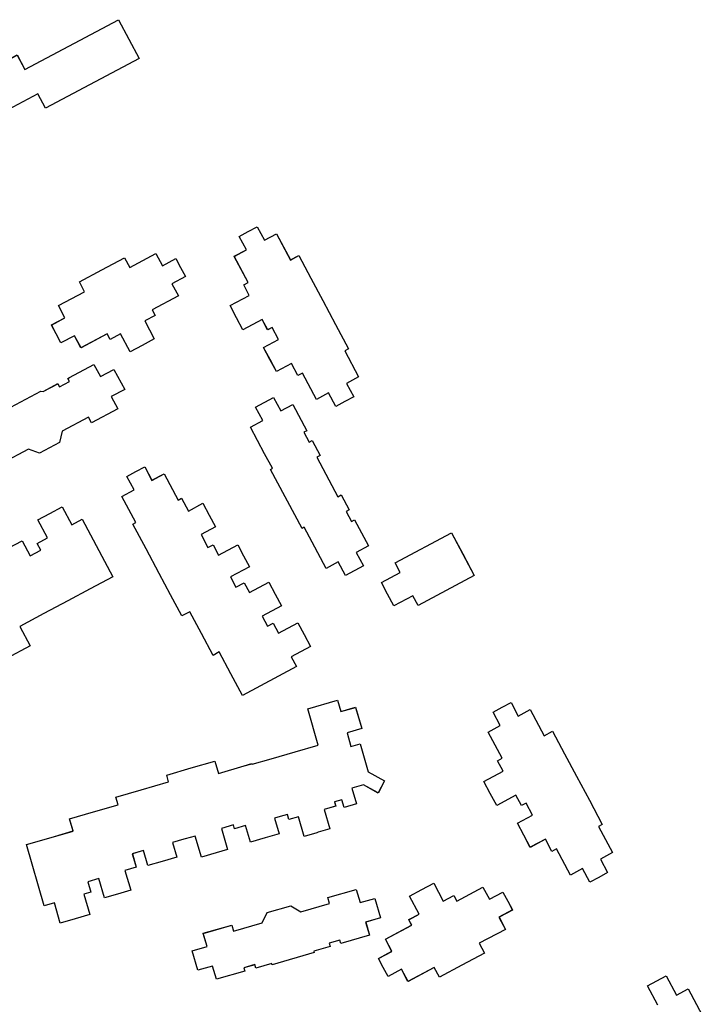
# Model space of a CAD drawing. Header units: inches. Extents: x 480978 to 483416, y 5454526 to 5457823.
# Tile 54 of 54: x 482665 to 482781, y 5456851 to 5457018. Entities that reach past the tile are written whole.
import ezdxf

# ---------------------------------------------------------------- set-up
doc = ezdxf.new("R2010")
doc.units = ezdxf.units.IN
doc.header["$MEASUREMENT"] = 0
for name, color, linetype in [('ubcv_building_records', 10, 'Continuous'), ('ubcv_buildings', 10, 'Continuous'), ('ubcv_subbuildings', 10, 'Continuous')]:
    doc.layers.add(name, color=color, linetype=linetype)

# ---------------------------------------------------------------- blocks, each defined once
blk = doc.blocks.new('ubcv_campus_buildings_ACAD_1_FMEBLOCK106')
at = {"layer": 'ubcv_buildings'}
for points in [[(-9.99, 185.92), (5.83, 194.36), (9.33, 187.81), (-6.49, 179.37), (-7.8, 181.83), (-27.3, 171.41), (-25.98, 168.95), (-34.04, 164.65), (-37.51, 171.16), (-29.46, 175.46), (-30.8, 177.98), (-30.21, 178.29), (-11.3, 188.39)], [(31.88, 142.27), (31.1, 141.86), (30.16, 143.63), (26.91, 141.89), (25.82, 143.92), (24.74, 145.96), (27.99, 147.7), (27.05, 149.46), (27.82, 149.88), (25.46, 154.31), (27.51, 155.4), (26.29, 157.69), (27.81, 158.5), (29.33, 159.31), (30.55, 157.02), (32.6, 158.12), (34.96, 153.69), (36.36, 154.43), (38.39, 150.63), (40.42, 146.83), (42.6, 142.75), (44.77, 138.67), (44.15, 138.33), (46.51, 133.9), (44.46, 132.81), (45.68, 130.52), (44.16, 129.71), (42.65, 128.9), (41.43, 131.19), (39.37, 130.09), (37.01, 134.52), (36.24, 134.11), (35.14, 136.16), (32.59, 134.79), (31.5, 136.83), (30.42, 138.86), (32.97, 140.23)], [(7.76, 152.4), (12.19, 154.76), (13.28, 152.71), (15.57, 153.93), (16.38, 152.41), (17.19, 150.9), (14.9, 149.68), (16, 147.62), (11.57, 145.26), (12.07, 144.32), (10.3, 143.37), (11.92, 140.33), (9.88, 139.24), (7.83, 138.15), (6.21, 141.19), (4.44, 140.24), (3.93, 141.19), (-0.5, 138.82), (-1.59, 140.87), (-3.88, 139.65), (-4.69, 141.17), (-5.5, 142.69), (-3.21, 143.91), (-4.31, 145.96), (0.12, 148.32), (-0.75, 149.97), (3.06, 152.01), (6.88, 154.05)], [(32.1, 130.41), (33.32, 128.13), (35.37, 129.22), (37.74, 124.79), (37.22, 124.52), (38.12, 122.84), (38.63, 123.11), (39.98, 120.59), (39.41, 120.29), (42.97, 113.61), (43.55, 113.92), (44.9, 111.4), (44.38, 111.12), (45.28, 109.44), (45.79, 109.72), (48.16, 105.29), (46.11, 104.19), (47.33, 101.91), (44.29, 100.29), (43.07, 102.57), (41.02, 101.48), (38.65, 105.91), (37.3, 108.45), (36.93, 108.25), (31.6, 118.25), (31.92, 118.43), (30.6, 120.9), (28.23, 125.41), (30.29, 126.51), (29.07, 128.8)], [(25.71, 98.3), (27.14, 99.06), (28.04, 97.38), (31.33, 99.13), (32.4, 97.13), (33.46, 95.14), (30.17, 93.38), (31.07, 91.69), (32.05, 92.21), (32.94, 90.54), (36.21, 92.28), (37.27, 90.28), (38.34, 88.28), (35.08, 86.54), (35.97, 84.86), (26.84, 79.99), (24.88, 83.66), (22.92, 87.34), (21.86, 86.77), (19.89, 90.46), (17.92, 94.15), (16.59, 93.44), (14.68, 97.03), (12.76, 100.62), (10.53, 104.8), (8.3, 108.98), (8.8, 109.25), (6.43, 113.68), (8.49, 114.78), (7.27, 117.06), (8.78, 117.87), (10.3, 118.68), (11.52, 116.4), (13.57, 117.49), (15.94, 113.06), (16.53, 113.38), (17.7, 111.2), (20.16, 112.51), (21.23, 110.51), (22.3, 108.51), (19.83, 107.2), (21, 105.01), (21.88, 105.49), (22.81, 103.75), (26.05, 105.48), (27.04, 103.63), (28.03, 101.77), (24.79, 100.04)], [(64.15, 103.93), (66.09, 100.29), (56.56, 95.2), (55.67, 96.86), (52.47, 95.16), (51.42, 97.13), (50.36, 99.11), (53.56, 100.81), (52.71, 102.41), (62.24, 107.5)], [(39.67, 56.82), (39.41, 56.74), (37.26, 56.13), (36.31, 59.45), (34.68, 58.98), (34.44, 59.84), (33.2, 59.48), (32.27, 59.22), (33.04, 56.58), (30.67, 55.89), (28.19, 55.17), (27.38, 57.97), (25.5, 57.42), (25.31, 58.08), (23.29, 57.49), (24.33, 53.92), (22.37, 53.35), (19.88, 52.62), (18.84, 56.19), (17.16, 55.7), (16.93, 55.63), (15.02, 55.08), (15.73, 52.63), (13.23, 51.9), (10.85, 51.21), (10.1, 53.76), (8.19, 53.2), (8.86, 50.92), (6.95, 50.36), (7.93, 47.01), (5.7, 46.36), (3.48, 45.71), (2.52, 49), (0.68, 48.46), (1.19, 46.7), (-0.02, 46.34), (0.98, 42.89), (-1.5, 42.16), (-3.99, 41.44), (-5, 44.9), (-6.72, 44.4), (-9.73, 54.73), (-5.52, 55.96), (-1.82, 57.04), (-2.42, 59.08), (1.65, 60.26), (5.79, 61.47), (5.41, 62.78), (9.7, 64.03), (14.34, 65.38), (14.02, 66.5), (18.18, 67.71), (22.17, 68.87), (22.77, 66.79), (27.12, 68.06), (28.43, 68.44), (28.48, 68.34), (31.72, 69.27), (35.76, 70.43), (39.65, 71.55), (37.88, 77.72), (42.95, 79.18), (43.51, 77.26), (46, 77.98), (47.03, 74.36), (44.54, 73.65), (45.21, 71.35), (46.77, 71.8), (48.14, 67.04), (50.89, 65.51), (49.81, 63.48), (47.33, 64.85), (45.37, 64.29), (46.14, 61.61), (44.07, 61.01), (43.68, 62.34), (42.41, 61.97), (42.61, 61.25), (40.68, 60.69), (41.63, 57.38)], [(85.62, 48.38), (84.4, 50.67), (82.35, 49.57), (79.98, 54), (79.21, 53.59), (78.12, 55.64), (75.56, 54.28), (74.48, 56.31), (73.39, 58.35), (75.95, 59.71), (74.85, 61.76), (74.08, 61.34), (73.14, 63.11), (69.88, 61.37), (68.8, 63.41), (67.71, 65.44), (70.96, 67.18), (70.02, 68.94), (70.8, 69.36), (68.43, 73.79), (70.49, 74.88), (69.27, 77.17), (70.78, 77.98), (72.3, 78.79), (73.52, 76.5), (75.57, 77.6), (77.94, 73.17), (79.33, 73.91), (81.36, 70.11), (83.39, 66.31), (85.57, 62.23), (87.75, 58.15), (87.12, 57.82), (89.49, 53.39), (87.43, 52.29), (88.65, 50), (87.14, 49.19)], [(47.69, 41.62), (48.34, 39.38), (43.51, 38), (43.35, 38.56), (41.52, 38.03), (41.68, 37.47), (38.93, 36.68), (38.99, 36.46), (31.88, 34.4), (31.84, 34.64), (29.09, 33.85), (28.93, 34.42), (27.1, 33.89), (27.26, 33.33), (22.43, 31.94), (21.79, 34.18), (19.3, 33.46), (18.35, 36.76), (20.84, 37.48), (20.2, 39.72), (25.02, 41.1), (25.31, 40.09), (30.17, 41.48), (31.04, 43.26), (35.03, 44.4), (36.71, 43.36), (41.57, 44.76), (41.28, 45.78), (46.1, 47.16), (46.74, 44.93), (49.24, 45.64), (50.19, 42.34)], [(63.12, 45.17), (67.55, 47.53), (68.64, 45.48), (70.93, 46.7), (71.74, 45.18), (72.55, 43.67), (70.26, 42.45), (71.36, 40.39), (66.93, 38.03), (67.81, 36.38), (63.99, 34.35), (60.17, 32.31), (59.29, 33.95), (54.86, 31.59), (53.77, 33.64), (51.48, 32.42), (50.67, 33.94), (49.86, 35.46), (52.15, 36.68), (51.05, 38.73), (55.48, 41.09), (54.98, 42.04), (56.75, 42.98), (55.13, 46.02), (57.18, 47.11), (59.22, 48.2), (60.84, 45.16), (62.62, 46.11)]]:
    blk.add_lwpolyline(points, close=True, dxfattribs=at)
for points in [[(-13.23, 128.3), (-7.3, 131.46), (-6.92, 131.41), (-4.4, 132.76), (-4.12, 132.24), (-2.44, 133.14), (-2.72, 133.65), (-2.46, 133.79), (1.71, 136.02), (2.81, 133.96), (5.09, 135.18), (6.91, 131.78), (4.62, 130.56), (5.72, 128.51), (1.29, 126.15), (0.79, 127.08), (-3.67, 124.7), (-4.15, 122.78), (-7.5, 121), (-9.37, 121.66), (-13.82, 119.28)], [(-12.72, 104.96), (-10.45, 106.17), (-9.08, 103.61), (-7.31, 104.55), (-7.93, 105.72), (-6.16, 106.67), (-7.78, 109.71), (-5.74, 110.8), (-3.69, 111.89), (-2.07, 108.85), (-0.3, 109.8), (4.89, 100.07), (1.08, 98.03), (-2.74, 96), (-6.78, 93.84), (-10.83, 91.68), (-9.07, 88.38), (-13.12, 86.22)], [(97.13, 27.56), (95.39, 30.82), (98.57, 32.51), (100.31, 29.25), (102.3, 30.32), (104.68, 25.85)]]:
    blk.add_lwpolyline(points, dxfattribs=at)

msp = doc.modelspace()

# ---------------------------------------------------------------- linework, layer by layer
at = {"layer": 'ubcv_building_records'}
for points in [[(482665.88, 5457009.42), (482681.69, 5457017.86), (482685.19, 5457011.31), (482669.37, 5457002.87), (482668.06, 5457005.33), (482648.56, 5456994.91), (482649.88, 5456992.44), (482641.83, 5456988.14), (482638.35, 5456994.66), (482646.4, 5456998.95), (482645.06, 5457001.47), (482645.65, 5457001.79), (482664.56, 5457011.88)], [(482707.74, 5456965.77), (482706.97, 5456965.36), (482706.02, 5456967.12), (482702.77, 5456965.39), (482701.69, 5456967.42), (482700.6, 5456969.46), (482703.85, 5456971.19), (482702.91, 5456972.96), (482703.68, 5456973.37), (482701.32, 5456977.8), (482703.37, 5456978.9), (482702.15, 5456981.19), (482703.67, 5456981.99), (482705.19, 5456982.8), (482706.41, 5456980.52), (482708.46, 5456981.61), (482710.82, 5456977.18), (482712.22, 5456977.93), (482714.25, 5456974.13), (482716.28, 5456970.33), (482718.46, 5456966.25), (482720.63, 5456962.16), (482720.01, 5456961.83), (482722.37, 5456957.4), (482720.32, 5456956.3), (482721.54, 5456954.02), (482720.02, 5456953.21), (482718.51, 5456952.4), (482717.29, 5456954.68), (482715.23, 5456953.59), (482712.87, 5456958.02), (482712.1, 5456957.61), (482711.01, 5456959.65), (482708.45, 5456958.29), (482707.37, 5456960.33), (482706.28, 5456962.36), (482708.83, 5456963.72)], [(482683.62, 5456975.9), (482688.05, 5456978.26), (482689.14, 5456976.21), (482691.43, 5456977.43), (482692.24, 5456975.91), (482693.05, 5456974.39), (482690.76, 5456973.17), (482691.86, 5456971.12), (482687.43, 5456968.76), (482687.93, 5456967.81), (482686.16, 5456966.87), (482687.78, 5456963.83), (482685.74, 5456962.74), (482683.69, 5456961.65), (482682.07, 5456964.69), (482680.3, 5456963.74), (482679.8, 5456964.68), (482675.37, 5456962.32), (482674.27, 5456964.37), (482671.98, 5456963.15), (482671.17, 5456964.67), (482670.36, 5456966.18), (482672.65, 5456967.4), (482671.55, 5456969.46), (482675.98, 5456971.82), (482675.11, 5456973.47), (482678.92, 5456975.5), (482682.74, 5456977.54)], [(482707.96, 5456953.91), (482709.18, 5456951.63), (482711.23, 5456952.72), (482713.6, 5456948.29), (482713.08, 5456948.02), (482713.98, 5456946.33), (482714.5, 5456946.61), (482715.84, 5456944.09), (482715.27, 5456943.79), (482718.83, 5456937.11), (482719.41, 5456937.42), (482720.76, 5456934.9), (482720.24, 5456934.62), (482721.14, 5456932.94), (482721.66, 5456933.22), (482724.02, 5456928.79), (482721.97, 5456927.69), (482723.19, 5456925.4), (482720.15, 5456923.78), (482718.93, 5456926.07), (482716.88, 5456924.97), (482714.52, 5456929.4), (482713.16, 5456931.94), (482712.79, 5456931.75), (482707.46, 5456941.75), (482707.78, 5456941.93), (482706.46, 5456944.4), (482704.09, 5456948.91), (482706.15, 5456950.01), (482704.93, 5456952.29)], [(482701.57, 5456921.8), (482703, 5456922.56), (482703.9, 5456920.88), (482707.19, 5456922.63), (482708.26, 5456920.63), (482709.32, 5456918.63), (482706.03, 5456916.88), (482706.93, 5456915.19), (482707.91, 5456915.71), (482708.8, 5456914.03), (482712.07, 5456915.78), (482713.14, 5456913.78), (482714.2, 5456911.78), (482710.94, 5456910.03), (482711.83, 5456908.36), (482702.7, 5456903.48), (482700.74, 5456907.16), (482698.78, 5456910.84), (482697.72, 5456910.27), (482695.75, 5456913.96), (482693.78, 5456917.64), (482692.45, 5456916.93), (482690.54, 5456920.53), (482688.62, 5456924.12), (482686.39, 5456928.3), (482684.16, 5456932.48), (482684.66, 5456932.75), (482682.3, 5456937.18), (482684.35, 5456938.28), (482683.13, 5456940.56), (482684.64, 5456941.37), (482686.16, 5456942.18), (482687.38, 5456939.89), (482689.44, 5456940.99), (482691.8, 5456936.56), (482692.39, 5456936.88), (482693.56, 5456934.69), (482696.02, 5456936.01), (482697.09, 5456934.01), (482698.16, 5456932.01), (482695.69, 5456930.7), (482696.86, 5456928.51), (482697.74, 5456928.98), (482698.67, 5456927.25), (482701.91, 5456928.98), (482702.9, 5456927.12), (482703.89, 5456925.27), (482700.65, 5456923.54)], [(482740.01, 5456927.42), (482741.95, 5456923.78), (482732.42, 5456918.69), (482731.53, 5456920.36), (482728.33, 5456918.65), (482727.28, 5456920.63), (482726.23, 5456922.61), (482729.42, 5456924.31), (482728.57, 5456925.91), (482738.1, 5456931)], [(482715.53, 5456880.32), (482715.27, 5456880.24), (482713.12, 5456879.63), (482712.17, 5456882.95), (482710.54, 5456882.48), (482710.3, 5456883.34), (482709.06, 5456882.98), (482708.13, 5456882.71), (482708.9, 5456880.08), (482706.53, 5456879.39), (482704.05, 5456878.67), (482703.24, 5456881.47), (482701.36, 5456880.92), (482701.17, 5456881.58), (482699.15, 5456880.99), (482700.19, 5456877.42), (482698.23, 5456876.85), (482695.74, 5456876.12), (482694.7, 5456879.69), (482693.02, 5456879.2), (482692.79, 5456879.13), (482690.88, 5456878.57), (482691.59, 5456876.13), (482689.09, 5456875.4), (482686.71, 5456874.7), (482685.96, 5456877.26), (482684.06, 5456876.7), (482684.72, 5456874.41), (482682.81, 5456873.86), (482683.79, 5456870.51), (482681.56, 5456869.86), (482679.34, 5456869.21), (482678.38, 5456872.49), (482676.54, 5456871.96), (482677.05, 5456870.19), (482675.84, 5456869.84), (482676.85, 5456866.38), (482674.36, 5456865.66), (482671.87, 5456864.94), (482670.86, 5456868.39), (482669.15, 5456867.89), (482666.13, 5456878.23), (482670.34, 5456879.46), (482674.04, 5456880.53), (482673.45, 5456882.57), (482677.51, 5456883.76), (482681.65, 5456884.96), (482681.27, 5456886.27), (482685.56, 5456887.52), (482690.2, 5456888.88), (482689.88, 5456890), (482694.04, 5456891.21), (482698.03, 5456892.37), (482698.63, 5456890.29), (482702.98, 5456891.55), (482704.29, 5456891.93), (482704.34, 5456891.84), (482707.58, 5456892.77), (482711.62, 5456893.93), (482715.51, 5456895.05), (482713.74, 5456901.22), (482718.81, 5456902.68), (482719.37, 5456900.76), (482721.86, 5456901.47), (482722.9, 5456897.86), (482720.41, 5456897.15), (482721.07, 5456894.85), (482722.63, 5456895.3), (482724, 5456890.53), (482726.75, 5456889.01), (482725.67, 5456886.97), (482723.19, 5456888.35), (482721.23, 5456887.79), (482722, 5456885.11), (482719.93, 5456884.51), (482719.55, 5456885.83), (482718.27, 5456885.47), (482718.48, 5456884.75), (482716.54, 5456884.19), (482717.5, 5456880.88)], [(482761.48, 5456871.88), (482760.26, 5456874.17), (482758.21, 5456873.07), (482755.84, 5456877.5), (482755.07, 5456877.09), (482753.98, 5456879.14), (482751.43, 5456877.77), (482750.34, 5456879.81), (482749.25, 5456881.84), (482751.81, 5456883.21), (482750.72, 5456885.25), (482749.94, 5456884.84), (482749, 5456886.61), (482745.75, 5456884.87), (482744.66, 5456886.91), (482743.57, 5456888.94), (482746.82, 5456890.68), (482745.88, 5456892.44), (482746.66, 5456892.86), (482744.29, 5456897.29), (482746.35, 5456898.38), (482745.13, 5456900.67), (482746.64, 5456901.48), (482748.16, 5456902.29), (482749.38, 5456900), (482751.43, 5456901.1), (482753.8, 5456896.67), (482755.19, 5456897.41), (482757.22, 5456893.61), (482759.25, 5456889.81), (482761.43, 5456885.73), (482763.61, 5456881.65), (482762.98, 5456881.31), (482765.35, 5456876.88), (482763.3, 5456875.79), (482764.52, 5456873.5), (482763, 5456872.69)], [(482738.98, 5456868.66), (482743.41, 5456871.03), (482744.51, 5456868.98), (482746.79, 5456870.2), (482747.6, 5456868.68), (482748.41, 5456867.16), (482746.13, 5456865.94), (482747.22, 5456863.89), (482742.79, 5456861.53), (482743.67, 5456859.88), (482739.85, 5456857.84), (482736.03, 5456855.8), (482735.16, 5456857.45), (482730.73, 5456855.09), (482729.63, 5456857.14), (482727.34, 5456855.92), (482726.53, 5456857.44), (482725.72, 5456858.95), (482728.01, 5456860.17), (482726.91, 5456862.23), (482731.35, 5456864.59), (482730.84, 5456865.53), (482732.61, 5456866.48), (482730.99, 5456869.52), (482733.04, 5456870.61), (482735.08, 5456871.7), (482736.7, 5456868.66), (482738.48, 5456869.61)], [(482723.56, 5456865.12), (482724.2, 5456862.88), (482719.37, 5456861.5), (482719.21, 5456862.06), (482717.38, 5456861.53), (482717.54, 5456860.97), (482714.8, 5456860.18), (482714.85, 5456859.95), (482707.74, 5456857.9), (482707.7, 5456858.14), (482704.95, 5456857.35), (482704.79, 5456857.91), (482702.96, 5456857.39), (482703.12, 5456856.82), (482698.29, 5456855.44), (482697.65, 5456857.67), (482695.16, 5456856.96), (482694.21, 5456860.26), (482696.7, 5456860.98), (482696.06, 5456863.21), (482700.88, 5456864.6), (482701.18, 5456863.58), (482706.03, 5456864.98), (482706.91, 5456866.75), (482710.89, 5456867.9), (482712.57, 5456866.86), (482717.43, 5456868.26), (482717.14, 5456869.27), (482721.96, 5456870.66), (482722.61, 5456868.42), (482725.1, 5456869.14), (482726.05, 5456865.83)]]:
    msp.add_lwpolyline(points, close=True, dxfattribs=at)
for points in [[(482662.64, 5456951.8), (482668.56, 5456954.96), (482668.94, 5456954.91), (482671.46, 5456956.25), (482671.74, 5456955.74), (482673.42, 5456956.63), (482673.14, 5456957.15), (482673.4, 5456957.29), (482677.57, 5456959.51), (482678.67, 5456957.46), (482680.95, 5456958.68), (482682.77, 5456955.28), (482680.48, 5456954.06), (482681.58, 5456952.01), (482677.15, 5456949.64), (482676.65, 5456950.58), (482672.19, 5456948.2), (482671.71, 5456946.28), (482668.36, 5456944.49), (482666.5, 5456945.16), (482662.04, 5456942.78)], [(482663.14, 5456928.45), (482665.41, 5456929.66), (482666.78, 5456927.1), (482668.55, 5456928.05), (482667.93, 5456929.22), (482669.7, 5456930.17), (482668.08, 5456933.21), (482670.12, 5456934.3), (482672.17, 5456935.39), (482673.79, 5456932.35), (482675.56, 5456933.3), (482680.75, 5456923.57), (482676.94, 5456921.53), (482673.12, 5456919.49), (482669.08, 5456917.33), (482665.03, 5456915.18), (482666.79, 5456911.88), (482662.74, 5456909.71)], [(482772.99, 5456851.06), (482771.26, 5456854.32), (482774.43, 5456856.01), (482776.17, 5456852.75), (482778.16, 5456853.81), (482780.54, 5456849.35)]]:
    msp.add_lwpolyline(points, dxfattribs=at)
at = {"layer": 'ubcv_subbuildings'}
for points in [[(482665.88, 5457009.42), (482681.69, 5457017.86), (482685.19, 5457011.31), (482669.37, 5457002.87), (482668.06, 5457005.33), (482648.56, 5456994.91), (482649.88, 5456992.44), (482641.83, 5456988.14), (482638.35, 5456994.66), (482646.4, 5456998.95), (482645.06, 5457001.47), (482645.65, 5457001.79), (482664.56, 5457011.88)], [(482707.74, 5456965.77), (482706.97, 5456965.36), (482706.02, 5456967.12), (482702.77, 5456965.39), (482701.69, 5456967.42), (482700.6, 5456969.46), (482703.85, 5456971.19), (482702.91, 5456972.96), (482703.68, 5456973.37), (482701.32, 5456977.8), (482703.37, 5456978.9), (482702.15, 5456981.19), (482703.67, 5456981.99), (482705.19, 5456982.8), (482706.41, 5456980.52), (482708.46, 5456981.61), (482710.82, 5456977.18), (482712.22, 5456977.93), (482714.25, 5456974.13), (482716.28, 5456970.33), (482718.46, 5456966.25), (482720.63, 5456962.16), (482720.01, 5456961.83), (482722.37, 5456957.4), (482720.32, 5456956.3), (482721.54, 5456954.02), (482720.02, 5456953.21), (482718.51, 5456952.4), (482717.29, 5456954.68), (482715.23, 5456953.59), (482712.87, 5456958.02), (482712.1, 5456957.61), (482711.01, 5456959.65), (482708.45, 5456958.29), (482707.37, 5456960.33), (482706.28, 5456962.36), (482708.83, 5456963.72)], [(482683.62, 5456975.9), (482688.05, 5456978.26), (482689.14, 5456976.21), (482691.43, 5456977.43), (482692.24, 5456975.91), (482693.05, 5456974.39), (482690.76, 5456973.17), (482691.86, 5456971.12), (482687.43, 5456968.76), (482687.93, 5456967.81), (482686.16, 5456966.87), (482687.78, 5456963.83), (482685.74, 5456962.74), (482683.69, 5456961.65), (482682.07, 5456964.69), (482680.3, 5456963.74), (482679.8, 5456964.68), (482675.37, 5456962.32), (482674.27, 5456964.37), (482671.98, 5456963.15), (482671.17, 5456964.67), (482670.36, 5456966.18), (482672.65, 5456967.4), (482671.55, 5456969.46), (482675.98, 5456971.82), (482675.11, 5456973.47), (482678.92, 5456975.5), (482682.74, 5456977.54)], [(482707.96, 5456953.91), (482709.18, 5456951.63), (482711.23, 5456952.72), (482713.6, 5456948.29), (482713.08, 5456948.02), (482713.98, 5456946.33), (482714.5, 5456946.61), (482715.84, 5456944.09), (482715.27, 5456943.79), (482718.83, 5456937.11), (482719.41, 5456937.42), (482720.76, 5456934.9), (482720.24, 5456934.62), (482721.14, 5456932.94), (482721.66, 5456933.22), (482724.02, 5456928.79), (482721.97, 5456927.69), (482723.19, 5456925.4), (482720.15, 5456923.78), (482718.93, 5456926.07), (482716.88, 5456924.97), (482714.52, 5456929.4), (482713.16, 5456931.94), (482712.79, 5456931.75), (482707.46, 5456941.75), (482707.78, 5456941.93), (482706.46, 5456944.4), (482704.09, 5456948.91), (482706.15, 5456950.01), (482704.93, 5456952.29)], [(482701.57, 5456921.8), (482703, 5456922.56), (482703.9, 5456920.88), (482707.19, 5456922.63), (482708.26, 5456920.63), (482709.32, 5456918.63), (482706.03, 5456916.88), (482706.93, 5456915.19), (482707.91, 5456915.71), (482708.8, 5456914.03), (482712.07, 5456915.78), (482713.14, 5456913.78), (482714.2, 5456911.78), (482710.94, 5456910.03), (482711.83, 5456908.36), (482702.7, 5456903.48), (482700.74, 5456907.16), (482698.78, 5456910.84), (482697.72, 5456910.27), (482695.75, 5456913.96), (482693.78, 5456917.64), (482692.45, 5456916.93), (482690.54, 5456920.53), (482688.62, 5456924.12), (482686.39, 5456928.3), (482684.16, 5456932.48), (482684.66, 5456932.75), (482682.3, 5456937.18), (482684.35, 5456938.28), (482683.13, 5456940.56), (482684.64, 5456941.37), (482686.16, 5456942.18), (482687.38, 5456939.89), (482689.44, 5456940.99), (482691.8, 5456936.56), (482692.39, 5456936.88), (482693.56, 5456934.69), (482696.02, 5456936.01), (482697.09, 5456934.01), (482698.16, 5456932.01), (482695.69, 5456930.7), (482696.86, 5456928.51), (482697.74, 5456928.98), (482698.67, 5456927.25), (482701.91, 5456928.98), (482702.9, 5456927.12), (482703.89, 5456925.27), (482700.65, 5456923.54)], [(482740.01, 5456927.42), (482741.95, 5456923.78), (482732.42, 5456918.69), (482731.53, 5456920.36), (482728.33, 5456918.65), (482727.28, 5456920.63), (482726.23, 5456922.61), (482729.42, 5456924.31), (482728.57, 5456925.91), (482738.1, 5456931)], [(482715.53, 5456880.32), (482715.27, 5456880.24), (482713.12, 5456879.63), (482712.17, 5456882.95), (482710.54, 5456882.48), (482710.3, 5456883.34), (482709.06, 5456882.98), (482708.13, 5456882.71), (482708.9, 5456880.08), (482706.53, 5456879.39), (482704.05, 5456878.67), (482703.24, 5456881.47), (482701.36, 5456880.92), (482701.17, 5456881.58), (482699.15, 5456880.99), (482700.19, 5456877.42), (482698.23, 5456876.85), (482695.74, 5456876.12), (482694.7, 5456879.69), (482693.02, 5456879.2), (482692.79, 5456879.13), (482690.88, 5456878.57), (482691.59, 5456876.13), (482689.09, 5456875.4), (482686.71, 5456874.7), (482685.96, 5456877.26), (482684.06, 5456876.7), (482684.72, 5456874.41), (482682.81, 5456873.86), (482683.79, 5456870.51), (482681.56, 5456869.86), (482679.34, 5456869.21), (482678.38, 5456872.49), (482676.54, 5456871.96), (482677.05, 5456870.19), (482675.84, 5456869.84), (482676.85, 5456866.38), (482674.36, 5456865.66), (482671.87, 5456864.94), (482670.86, 5456868.39), (482669.15, 5456867.89), (482666.13, 5456878.23), (482670.34, 5456879.46), (482674.04, 5456880.53), (482673.45, 5456882.57), (482677.51, 5456883.76), (482681.65, 5456884.96), (482681.27, 5456886.27), (482685.56, 5456887.52), (482690.2, 5456888.88), (482689.88, 5456890), (482694.04, 5456891.21), (482698.03, 5456892.37), (482698.63, 5456890.29), (482702.98, 5456891.55), (482704.29, 5456891.93), (482704.34, 5456891.84), (482707.58, 5456892.77), (482711.62, 5456893.93), (482715.51, 5456895.05), (482713.74, 5456901.22), (482718.81, 5456902.68), (482719.37, 5456900.76), (482721.86, 5456901.47), (482722.9, 5456897.86), (482720.41, 5456897.15), (482721.07, 5456894.85), (482722.63, 5456895.3), (482724, 5456890.53), (482726.75, 5456889.01), (482725.67, 5456886.97), (482723.19, 5456888.35), (482721.23, 5456887.79), (482722, 5456885.11), (482719.93, 5456884.51), (482719.55, 5456885.83), (482718.27, 5456885.47), (482718.48, 5456884.75), (482716.54, 5456884.19), (482717.5, 5456880.88)], [(482761.48, 5456871.88), (482760.26, 5456874.17), (482758.21, 5456873.07), (482755.84, 5456877.5), (482755.07, 5456877.09), (482753.98, 5456879.14), (482751.43, 5456877.77), (482750.34, 5456879.81), (482749.25, 5456881.84), (482751.81, 5456883.21), (482750.72, 5456885.25), (482749.94, 5456884.84), (482749, 5456886.61), (482745.75, 5456884.87), (482744.66, 5456886.91), (482743.57, 5456888.94), (482746.82, 5456890.68), (482745.88, 5456892.44), (482746.66, 5456892.86), (482744.29, 5456897.29), (482746.35, 5456898.38), (482745.13, 5456900.67), (482746.64, 5456901.48), (482748.16, 5456902.29), (482749.38, 5456900), (482751.43, 5456901.1), (482753.8, 5456896.67), (482755.19, 5456897.41), (482757.22, 5456893.61), (482759.25, 5456889.81), (482761.43, 5456885.73), (482763.61, 5456881.65), (482762.98, 5456881.31), (482765.35, 5456876.88), (482763.3, 5456875.79), (482764.52, 5456873.5), (482763, 5456872.69)], [(482738.98, 5456868.66), (482743.41, 5456871.03), (482744.51, 5456868.98), (482746.79, 5456870.2), (482747.6, 5456868.68), (482748.41, 5456867.16), (482746.13, 5456865.94), (482747.22, 5456863.89), (482742.79, 5456861.53), (482743.67, 5456859.88), (482739.85, 5456857.84), (482736.03, 5456855.8), (482735.16, 5456857.45), (482730.73, 5456855.09), (482729.63, 5456857.14), (482727.34, 5456855.92), (482726.53, 5456857.44), (482725.72, 5456858.95), (482728.01, 5456860.17), (482726.91, 5456862.23), (482731.35, 5456864.59), (482730.84, 5456865.53), (482732.61, 5456866.48), (482730.99, 5456869.52), (482733.04, 5456870.61), (482735.08, 5456871.7), (482736.7, 5456868.66), (482738.48, 5456869.61)], [(482723.56, 5456865.12), (482724.2, 5456862.88), (482719.37, 5456861.5), (482719.21, 5456862.06), (482717.38, 5456861.53), (482717.54, 5456860.97), (482714.8, 5456860.18), (482714.85, 5456859.95), (482707.74, 5456857.9), (482707.7, 5456858.14), (482704.95, 5456857.35), (482704.79, 5456857.91), (482702.96, 5456857.39), (482703.12, 5456856.82), (482698.29, 5456855.44), (482697.65, 5456857.67), (482695.16, 5456856.96), (482694.21, 5456860.26), (482696.7, 5456860.98), (482696.06, 5456863.21), (482700.88, 5456864.6), (482701.18, 5456863.58), (482706.03, 5456864.98), (482706.91, 5456866.75), (482710.89, 5456867.9), (482712.57, 5456866.86), (482717.43, 5456868.26), (482717.14, 5456869.27), (482721.96, 5456870.66), (482722.61, 5456868.42), (482725.1, 5456869.14), (482726.05, 5456865.83)]]:
    msp.add_lwpolyline(points, close=True, dxfattribs=at)
for points in [[(482662.64, 5456951.8), (482668.56, 5456954.96), (482668.94, 5456954.91), (482671.46, 5456956.25), (482671.74, 5456955.74), (482673.42, 5456956.63), (482673.14, 5456957.15), (482673.4, 5456957.29), (482677.57, 5456959.51), (482678.67, 5456957.46), (482680.95, 5456958.68), (482682.77, 5456955.28), (482680.48, 5456954.06), (482681.58, 5456952.01), (482677.15, 5456949.64), (482676.65, 5456950.58), (482672.19, 5456948.2), (482671.71, 5456946.28), (482668.36, 5456944.49), (482666.5, 5456945.16), (482662.04, 5456942.78)], [(482663.14, 5456928.45), (482665.41, 5456929.66), (482666.78, 5456927.1), (482668.55, 5456928.05), (482667.93, 5456929.22), (482669.7, 5456930.17), (482668.08, 5456933.21), (482670.12, 5456934.3), (482672.17, 5456935.39), (482673.79, 5456932.35), (482675.56, 5456933.3), (482680.75, 5456923.57), (482676.94, 5456921.53), (482673.12, 5456919.49), (482669.08, 5456917.33), (482665.03, 5456915.18), (482666.79, 5456911.88), (482662.74, 5456909.71)], [(482772.99, 5456851.06), (482771.26, 5456854.32), (482774.43, 5456856.01), (482776.17, 5456852.75), (482778.16, 5456853.81), (482780.54, 5456849.35)]]:
    msp.add_lwpolyline(points, dxfattribs=at)

# ---------------------------------------------------------------- block references
at = {"layer": 'ubcv_buildings'}
msp.add_blockref('ubcv_campus_buildings_ACAD_1_FMEBLOCK106', (482675.86, 5456823.5), dxfattribs=at)

doc.saveas('drawing.dxf')
